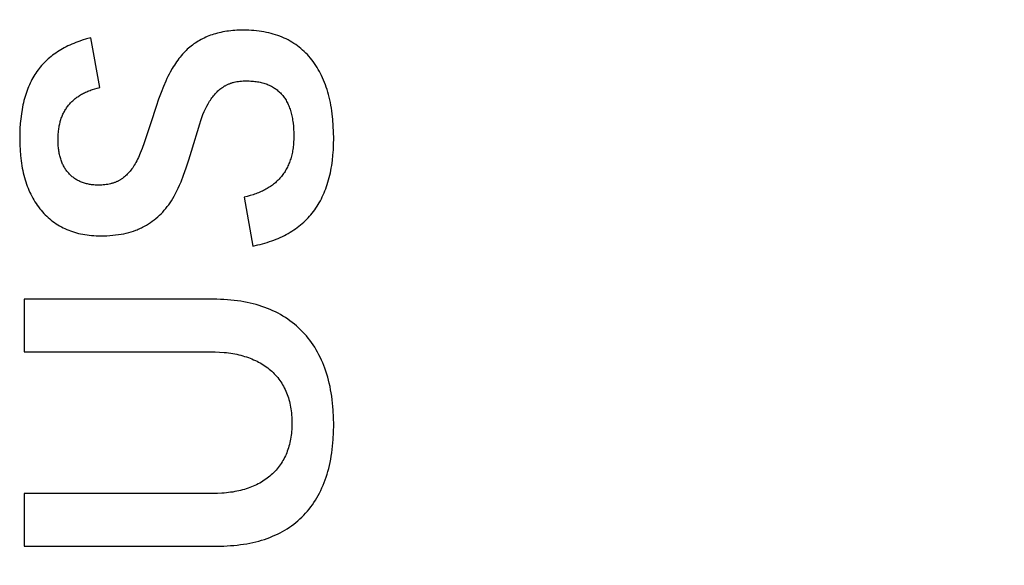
# Model space of a CAD drawing. Header units: millimetres. Extents: x 24 to 391, y -170 to 84.
# Tile 17 of 49: x 148.24 to 152.08, y 3.18 to 5.31. Entities that reach past the tile are written whole.
import ezdxf
from ezdxf import colors
from ezdxf.entities.mleader import LeaderData, LeaderLine
from ezdxf.math import Vec2, Vec3

# ---------------------------------------------------------------- set-up
doc = ezdxf.new("R2010")
doc.units = ezdxf.units.MM
doc.header["$MEASUREMENT"] = 0
doc.layers.add('丝印', color=250, linetype='Continuous')
doc.layers.add('尺寸标注', color=3, linetype='Continuous', lineweight=20)
doc.styles.get("Standard").update_dxf_attribs({"font": 'simfang.ttf'})

msp = doc.modelspace()

# ---------------------------------------------------------------- linework, layer by layer
at = {"layer": '丝印'}
for p, q in [((149.0107, 5.2563), (149.0038, 5.2544)), ((149.0177, 5.258), (149.0107, 5.2563)), ((149.0248, 5.2596), (149.0177, 5.258)), ((149.0321, 5.2611), (149.0248, 5.2596)), ((149.0395, 5.2624), (149.0321, 5.2611)), ((149.047, 5.2636), (149.0395, 5.2624)), ((149.0547, 5.2646), (149.047, 5.2636)), ((149.0625, 5.2655), (149.0547, 5.2646)), ((149.0704, 5.2663), (149.0625, 5.2655)), ((149.0785, 5.2669), (149.0704, 5.2663)), ((149.0866, 5.2674), (149.0785, 5.2669)), ((149.095, 5.2677), (149.0866, 5.2674)), ((149.112, 5.268), (149.095, 5.2677)), ((149.1226, 5.2679), (149.112, 5.268)), ((149.133, 5.2676), (149.1226, 5.2679)), ((149.1432, 5.267), (149.133, 5.2676)), ((149.1533, 5.2663), (149.1432, 5.267)), ((149.1633, 5.2653), (149.1533, 5.2663)), ((149.1731, 5.2642), (149.1633, 5.2653)), ((149.1827, 5.2628), (149.1731, 5.2642)), ((149.1922, 5.2612), (149.1827, 5.2628)), ((149.2015, 5.2594), (149.1922, 5.2612)), ((149.2107, 5.2574), (149.2015, 5.2594)), ((149.2197, 5.2552), (149.2107, 5.2574)), ((148.459, 5.2198), (148.4512, 5.2167)), ((148.467, 5.2228), (148.459, 5.2198)), ((148.4751, 5.2257), (148.467, 5.2228)), ((148.4834, 5.2285), (148.4751, 5.2257)), ((148.5005, 5.2337), (148.4834, 5.2285)), ((148.5181, 5.2385), (148.5005, 5.2337)), ((148.5527, 5.0453), (148.5181, 5.2385)), ((148.9246, 5.2179), (148.9192, 5.2142)), ((148.9301, 5.2215), (148.9246, 5.2179)), ((148.9357, 5.225), (148.9301, 5.2215)), ((148.9414, 5.2283), (148.9357, 5.225)), ((148.9472, 5.2315), (148.9414, 5.2283)), ((148.9531, 5.2346), (148.9472, 5.2315)), ((148.9591, 5.2375), (148.9531, 5.2346)), ((148.9651, 5.2404), (148.9591, 5.2375)), ((148.9713, 5.243), (148.9651, 5.2404)), ((148.9776, 5.2456), (148.9713, 5.243)), ((148.984, 5.248), (148.9776, 5.2456)), ((148.9905, 5.2503), (148.984, 5.248)), ((148.9971, 5.2524), (148.9905, 5.2503)), ((149.0038, 5.2544), (148.9971, 5.2524)), ((149.2286, 5.2527), (149.2197, 5.2552)), ((149.2373, 5.2501), (149.2286, 5.2527)), ((149.2458, 5.2472), (149.2373, 5.2501)), ((149.2542, 5.2442), (149.2458, 5.2472)), ((149.2625, 5.2409), (149.2542, 5.2442)), ((149.2705, 5.2374), (149.2625, 5.2409)), ((149.2785, 5.2337), (149.2705, 5.2374)), ((149.2862, 5.2298), (149.2785, 5.2337)), ((149.2939, 5.2256), (149.2862, 5.2298)), ((149.3013, 5.2213), (149.2939, 5.2256)), ((149.3086, 5.2167), (149.3013, 5.2213)), ((148.3809, 5.1791), (148.3747, 5.1747)), ((148.3873, 5.1834), (148.3809, 5.1791)), ((148.3938, 5.1875), (148.3873, 5.1834)), ((148.4004, 5.1916), (148.3938, 5.1875)), ((148.4072, 5.1955), (148.4004, 5.1916)), ((148.4142, 5.1993), (148.4072, 5.1955)), ((148.4213, 5.203), (148.4142, 5.1993)), ((148.4285, 5.2066), (148.4213, 5.203)), ((148.4359, 5.2101), (148.4285, 5.2066)), ((148.4435, 5.2134), (148.4359, 5.2101)), ((148.4512, 5.2167), (148.4435, 5.2134)), ((148.8792, 5.1791), (148.8745, 5.174)), ((148.8839, 5.1841), (148.8792, 5.1791)), ((148.8888, 5.1889), (148.8839, 5.1841)), ((148.8936, 5.1935), (148.8888, 5.1889)), ((148.8986, 5.198), (148.8936, 5.1935)), ((148.9036, 5.2022), (148.8986, 5.198)), ((148.9087, 5.2063), (148.9036, 5.2022)), ((148.9139, 5.2103), (148.9087, 5.2063)), ((148.9192, 5.2142), (148.9139, 5.2103)), ((149.3158, 5.212), (149.3086, 5.2167)), ((149.3228, 5.207), (149.3158, 5.212)), ((149.3296, 5.2018), (149.3228, 5.207)), ((149.3363, 5.1964), (149.3296, 5.2018)), ((149.3428, 5.1908), (149.3363, 5.1964)), ((149.3492, 5.185), (149.3428, 5.1908)), ((149.3554, 5.179), (149.3492, 5.185)), ((149.3614, 5.1727), (149.3554, 5.179)), ((148.3354, 5.1408), (148.3304, 5.1355)), ((148.3406, 5.146), (148.3354, 5.1408)), ((148.3459, 5.1511), (148.3406, 5.146)), ((148.3514, 5.156), (148.3459, 5.1511)), ((148.357, 5.1609), (148.3514, 5.156)), ((148.3627, 5.1656), (148.357, 5.1609)), ((148.3686, 5.1702), (148.3627, 5.1656)), ((148.3747, 5.1747), (148.3686, 5.1702)), ((148.8518, 5.1452), (148.8474, 5.1388)), ((148.8562, 5.1513), (148.8518, 5.1452)), ((148.8607, 5.1573), (148.8562, 5.1513)), ((148.8652, 5.163), (148.8607, 5.1573)), ((148.8698, 5.1686), (148.8652, 5.163)), ((148.8745, 5.174), (148.8698, 5.1686)), ((149.3673, 5.1662), (149.3614, 5.1727)), ((149.3731, 5.1596), (149.3673, 5.1662)), ((149.3787, 5.1527), (149.3731, 5.1596)), ((149.3841, 5.1457), (149.3787, 5.1527)), ((149.3893, 5.1384), (149.3841, 5.1457)), ((148.3076, 5.1073), (148.3035, 5.1013)), ((148.3119, 5.1131), (148.3076, 5.1073)), ((148.3163, 5.1189), (148.3119, 5.1131)), ((148.3209, 5.1246), (148.3163, 5.1189)), ((148.3256, 5.1301), (148.3209, 5.1246)), ((148.3304, 5.1355), (148.3256, 5.1301)), ((148.8264, 5.1043), (148.8223, 5.0966)), ((148.8347, 5.1187), (148.8264, 5.1043)), ((148.8389, 5.1256), (148.8347, 5.1187)), ((148.8431, 5.1323), (148.8389, 5.1256)), ((148.8474, 5.1388), (148.8431, 5.1323)), ((149.3943, 5.131), (149.3893, 5.1384)), ((149.3992, 5.1233), (149.3943, 5.131)), ((149.4039, 5.1155), (149.3992, 5.1233)), ((149.4084, 5.1075), (149.4039, 5.1155)), ((149.4128, 5.0993), (149.4084, 5.1075)), ((148.2848, 5.0691), (148.2815, 5.0622)), ((148.2883, 5.0758), (148.2848, 5.0691)), ((148.2919, 5.0824), (148.2883, 5.0758)), ((148.2956, 5.0888), (148.2919, 5.0824)), ((148.2995, 5.0951), (148.2956, 5.0888)), ((148.3035, 5.1013), (148.2995, 5.0951)), ((148.8095, 5.0698), (148.8006, 5.0489)), ((148.8139, 5.0794), (148.8095, 5.0698)), ((148.8181, 5.0883), (148.8139, 5.0794)), ((148.8223, 5.0966), (148.8181, 5.0883)), ((149.0675, 5.0631), (149.0701, 5.0639)), ((149.0701, 5.0639), (149.0728, 5.0646)), ((149.0728, 5.0646), (149.0755, 5.0653)), ((149.0755, 5.0653), (149.081, 5.0665)), ((149.081, 5.0665), (149.0867, 5.0676)), ((149.0867, 5.0676), (149.0925, 5.0685)), ((149.0925, 5.0685), (149.0984, 5.0693)), ((149.0984, 5.0693), (149.1045, 5.0698)), ((149.1045, 5.0698), (149.1108, 5.0702)), ((149.1108, 5.0702), (149.1172, 5.0705)), ((149.1172, 5.0705), (149.1238, 5.0706)), ((149.1238, 5.0706), (149.1295, 5.0705)), ((149.1295, 5.0705), (149.1352, 5.0704)), ((149.1352, 5.0704), (149.1407, 5.0701)), ((149.1407, 5.0701), (149.1462, 5.0697)), ((149.1462, 5.0697), (149.1515, 5.0693)), ((149.1515, 5.0693), (149.1568, 5.0687)), ((149.1568, 5.0687), (149.162, 5.068)), ((149.162, 5.068), (149.1671, 5.0672)), ((149.1671, 5.0672), (149.1721, 5.0663)), ((149.1721, 5.0663), (149.177, 5.0653)), ((149.177, 5.0653), (149.1818, 5.0642)), ((149.1818, 5.0642), (149.1866, 5.063)), ((149.4169, 5.091), (149.4128, 5.0993)), ((149.4209, 5.0824), (149.4169, 5.091)), ((149.4247, 5.0736), (149.4209, 5.0824)), ((149.4283, 5.0647), (149.4247, 5.0736)), ((149.4318, 5.0556), (149.4283, 5.0647)), ((148.2667, 5.0257), (148.2642, 5.018)), ((148.2694, 5.0333), (148.2667, 5.0257)), ((148.2722, 5.0408), (148.2694, 5.0333)), ((148.2752, 5.0481), (148.2722, 5.0408)), ((148.2783, 5.0552), (148.2752, 5.0481)), ((148.2815, 5.0622), (148.2783, 5.0552)), ((148.4933, 5.0246), (148.4973, 5.0266)), ((148.4973, 5.0266), (148.5015, 5.0285)), ((148.5015, 5.0285), (148.5058, 5.0303)), ((148.5058, 5.0303), (148.5101, 5.0321)), ((148.5101, 5.0321), (148.5145, 5.0338)), ((148.5145, 5.0338), (148.519, 5.0354)), ((148.519, 5.0354), (148.5236, 5.037)), ((148.5236, 5.037), (148.533, 5.04)), ((148.533, 5.04), (148.5427, 5.0428)), ((148.5427, 5.0428), (148.5527, 5.0453)), ((148.7913, 5.0254), (148.7817, 4.9995)), ((148.8006, 5.0489), (148.7913, 5.0254)), ((149.0059, 5.0244), (149.0095, 5.028)), ((149.0095, 5.028), (149.0131, 5.0314)), ((149.0131, 5.0314), (149.0169, 5.0347)), ((149.0169, 5.0347), (149.0207, 5.0379)), ((149.0207, 5.0379), (149.0246, 5.041)), ((149.0246, 5.041), (149.0286, 5.044)), ((149.0286, 5.044), (149.0327, 5.0468)), ((149.0327, 5.0468), (149.0369, 5.0495)), ((149.0369, 5.0495), (149.039, 5.0508)), ((149.039, 5.0508), (149.0412, 5.052)), ((149.0412, 5.052), (149.0434, 5.0533)), ((149.0434, 5.0533), (149.0456, 5.0544)), ((149.0456, 5.0544), (149.0479, 5.0556)), ((149.0479, 5.0556), (149.0502, 5.0567)), ((149.0502, 5.0567), (149.0526, 5.0577)), ((149.0526, 5.0577), (149.055, 5.0587)), ((149.055, 5.0587), (149.0574, 5.0597)), ((149.0574, 5.0597), (149.0599, 5.0606)), ((149.0599, 5.0606), (149.0624, 5.0615)), ((149.0624, 5.0615), (149.0649, 5.0623)), ((149.0649, 5.0623), (149.0675, 5.0631)), ((149.1866, 5.063), (149.1912, 5.0617)), ((149.1912, 5.0617), (149.1958, 5.0603)), ((149.1958, 5.0603), (149.2002, 5.0588)), ((149.2002, 5.0588), (149.2046, 5.0572)), ((149.2046, 5.0572), (149.2089, 5.0555)), ((149.2089, 5.0555), (149.2131, 5.0536)), ((149.2131, 5.0536), (149.2172, 5.0517)), ((149.2172, 5.0517), (149.2212, 5.0497)), ((149.2212, 5.0497), (149.2251, 5.0475)), ((149.2251, 5.0475), (149.229, 5.0453)), ((149.229, 5.0453), (149.2327, 5.0429)), ((149.2327, 5.0429), (149.2364, 5.0404)), ((149.2364, 5.0404), (149.2399, 5.0379)), ((149.2399, 5.0379), (149.2434, 5.0352)), ((149.2434, 5.0352), (149.2468, 5.0324)), ((149.2468, 5.0324), (149.2501, 5.0296)), ((149.2501, 5.0296), (149.2533, 5.0266)), ((149.2533, 5.0266), (149.2564, 5.0235)), ((149.4351, 5.0462), (149.4318, 5.0556)), ((149.4382, 5.0367), (149.4351, 5.0462)), ((149.4411, 5.027), (149.4382, 5.0367)), ((149.4438, 5.0171), (149.4411, 5.027)), ((148.2573, 4.9939), (148.2553, 4.9856)), ((148.2595, 5.0021), (148.2573, 4.9939)), ((148.2618, 5.0101), (148.2595, 5.0021)), ((148.2642, 5.018), (148.2618, 5.0101)), ((148.4386, 4.9847), (148.4414, 4.9877)), ((148.4414, 4.9877), (148.4443, 4.9906)), ((148.4443, 4.9906), (148.4473, 4.9934)), ((148.4473, 4.9934), (148.4503, 4.9962)), ((148.4503, 4.9962), (148.4535, 4.9989)), ((148.4535, 4.9989), (148.4567, 5.0015)), ((148.4567, 5.0015), (148.46, 5.0041)), ((148.46, 5.0041), (148.4634, 5.0066)), ((148.4634, 5.0066), (148.4668, 5.0091)), ((148.4668, 5.0091), (148.4704, 5.0115)), ((148.4704, 5.0115), (148.474, 5.0138)), ((148.474, 5.0138), (148.4777, 5.0161)), ((148.4777, 5.0161), (148.4814, 5.0183)), ((148.4814, 5.0183), (148.4853, 5.0205)), ((148.4853, 5.0205), (148.4892, 5.0226)), ((148.4892, 5.0226), (148.4933, 5.0246)), ((148.7817, 4.9995), (148.7718, 4.9711)), ((148.9776, 4.9866), (148.9804, 4.9913)), ((148.9804, 4.9913), (148.9833, 4.9959)), ((148.9833, 4.9959), (148.9862, 5.0003)), ((148.9862, 5.0003), (148.9893, 5.0046)), ((148.9893, 5.0046), (148.9925, 5.0088)), ((148.9925, 5.0088), (148.9957, 5.0129)), ((148.9957, 5.0129), (148.999, 5.0169)), ((148.999, 5.0169), (149.0024, 5.0207)), ((149.0024, 5.0207), (149.0059, 5.0244)), ((149.2564, 5.0235), (149.2594, 5.0203)), ((149.2594, 5.0203), (149.2624, 5.017)), ((149.2624, 5.017), (149.2652, 5.0136)), ((149.2652, 5.0136), (149.2679, 5.0101)), ((149.2679, 5.0101), (149.2706, 5.0065)), ((149.2706, 5.0065), (149.2732, 5.0028)), ((149.2732, 5.0028), (149.2757, 4.999)), ((149.2757, 4.999), (149.2781, 4.995)), ((149.2781, 4.995), (149.2804, 4.991)), ((149.2804, 4.991), (149.2826, 4.9869)), ((149.2826, 4.9869), (149.2847, 4.9826)), ((149.4464, 5.0071), (149.4438, 5.0171)), ((149.4488, 4.9968), (149.4464, 5.0071)), ((149.451, 4.9863), (149.4488, 4.9968)), ((148.25, 4.9598), (148.2471, 4.9419)), ((148.2516, 4.9686), (148.25, 4.9598)), ((148.2534, 4.9772), (148.2516, 4.9686)), ((148.2553, 4.9856), (148.2534, 4.9772)), ((148.4128, 4.9481), (148.4147, 4.9517)), ((148.4147, 4.9517), (148.4167, 4.9553)), ((148.4167, 4.9553), (148.4188, 4.9588)), ((148.4188, 4.9588), (148.421, 4.9623)), ((148.421, 4.9623), (148.4233, 4.9657)), ((148.4233, 4.9657), (148.4256, 4.969)), ((148.4256, 4.969), (148.4281, 4.9723)), ((148.4281, 4.9723), (148.4306, 4.9755)), ((148.4306, 4.9755), (148.4332, 4.9786)), ((148.4332, 4.9786), (148.4358, 4.9817)), ((148.4358, 4.9817), (148.4386, 4.9847)), ((148.7718, 4.9711), (148.7509, 4.9069)), ((148.9547, 4.9398), (148.9594, 4.9509)), ((148.9594, 4.9509), (148.9643, 4.9616)), ((148.9643, 4.9616), (148.9694, 4.9719)), ((148.9694, 4.9719), (148.9748, 4.9818)), ((148.9748, 4.9818), (148.9776, 4.9866)), ((149.2847, 4.9826), (149.2867, 4.9783)), ((149.2867, 4.9783), (149.2887, 4.9739)), ((149.2887, 4.9739), (149.2905, 4.9693)), ((149.2905, 4.9693), (149.2923, 4.9646)), ((149.2923, 4.9646), (149.2939, 4.9599)), ((149.2939, 4.9599), (149.2955, 4.955)), ((149.2955, 4.955), (149.297, 4.95)), ((149.297, 4.95), (149.2984, 4.945)), ((149.453, 4.9757), (149.451, 4.9863)), ((149.4549, 4.9649), (149.453, 4.9757)), ((149.4566, 4.9539), (149.4549, 4.9649)), ((149.4581, 4.9426), (149.4566, 4.9539)), ((148.2447, 4.9234), (148.2429, 4.9043)), ((148.2471, 4.9419), (148.2447, 4.9234)), ((148.3977, 4.9082), (148.3988, 4.9125)), ((148.3988, 4.9125), (148.4, 4.9167)), ((148.4, 4.9167), (148.4014, 4.9208)), ((148.4014, 4.9208), (148.4027, 4.9249)), ((148.4027, 4.9249), (148.4042, 4.9289)), ((148.4042, 4.9289), (148.4058, 4.9329)), ((148.4058, 4.9329), (148.4074, 4.9368)), ((148.4074, 4.9368), (148.4091, 4.9406)), ((148.4091, 4.9406), (148.4109, 4.9444)), ((148.4109, 4.9444), (148.4128, 4.9481)), ((148.942, 4.904), (148.946, 4.9163)), ((148.946, 4.9163), (148.9503, 4.9282)), ((148.9503, 4.9282), (148.9547, 4.9398)), ((149.2984, 4.945), (149.2997, 4.9398)), ((149.2997, 4.9398), (149.3009, 4.9345)), ((149.3009, 4.9345), (149.302, 4.9291)), ((149.302, 4.9291), (149.3031, 4.9236)), ((149.3031, 4.9236), (149.304, 4.918)), ((149.304, 4.918), (149.3049, 4.9123)), ((149.3049, 4.9123), (149.3057, 4.9065)), ((149.4606, 4.9197), (149.4581, 4.9426)), ((149.4623, 4.8959), (149.4606, 4.9197)), ((148.2416, 4.8847), (148.2408, 4.8645)), ((148.2429, 4.9043), (148.2416, 4.8847)), ((148.3905, 4.8621), (148.3913, 4.8718)), ((148.3913, 4.8718), (148.3918, 4.8766)), ((148.3918, 4.8766), (148.3924, 4.8813)), ((148.3924, 4.8813), (148.3931, 4.8859)), ((148.3931, 4.8859), (148.3938, 4.8905)), ((148.3938, 4.8905), (148.3947, 4.895)), ((148.3947, 4.895), (148.3956, 4.8995)), ((148.3956, 4.8995), (148.3966, 4.9039)), ((148.3966, 4.9039), (148.3977, 4.9082)), ((148.7509, 4.9069), (148.7335, 4.8527)), ((148.9095, 4.7964), (148.942, 4.904)), ((149.3057, 4.9065), (149.3069, 4.8946)), ((149.3069, 4.8946), (149.3078, 4.8823)), ((149.3078, 4.8823), (149.3084, 4.8695)), ((149.4634, 4.8714), (149.4623, 4.8959)), ((148.2408, 4.8645), (148.2405, 4.8437)), ((148.2405, 4.8437), (148.2409, 4.8218)), ((148.3899, 4.842), (148.39, 4.8522)), ((148.39, 4.8315), (148.3899, 4.842)), ((148.39, 4.8522), (148.3905, 4.8621)), ((148.7335, 4.8527), (148.7254, 4.8291)), ((149.3084, 4.8442), (149.3078, 4.8323)), ((149.3084, 4.8695), (149.3085, 4.8563)), ((149.3085, 4.8563), (149.3084, 4.8442)), ((149.4638, 4.8462), (149.4634, 4.8714)), ((149.4635, 4.8239), (149.4638, 4.8462)), ((148.2409, 4.8218), (148.2419, 4.8006)), ((148.2419, 4.8006), (148.2435, 4.7799)), ((148.3905, 4.8213), (148.39, 4.8315)), ((148.3909, 4.8163), (148.3905, 4.8213)), ((148.3913, 4.8114), (148.3909, 4.8163)), ((148.3919, 4.8066), (148.3913, 4.8114)), ((148.3925, 4.8018), (148.3919, 4.8066)), ((148.3932, 4.7971), (148.3925, 4.8018)), ((148.3939, 4.7925), (148.3932, 4.7971)), ((148.7176, 4.808), (148.7102, 4.7893)), ((148.7254, 4.8291), (148.7176, 4.808)), ((148.8996, 4.763), (148.9095, 4.7964)), ((149.3038, 4.7987), (149.3028, 4.7933)), ((149.3047, 4.8041), (149.3038, 4.7987)), ((149.3055, 4.8096), (149.3047, 4.8041)), ((149.3062, 4.8152), (149.3055, 4.8096)), ((149.3068, 4.8208), (149.3062, 4.8152)), ((149.3078, 4.8323), (149.3068, 4.8208)), ((149.461, 4.7812), (149.4625, 4.8023)), ((149.4625, 4.8023), (149.4635, 4.8239)), ((148.2435, 4.7799), (148.2445, 4.7699)), ((148.2445, 4.7699), (148.2458, 4.7599)), ((148.2458, 4.7599), (148.2472, 4.7501)), ((148.3948, 4.788), (148.3939, 4.7925)), ((148.3957, 4.7836), (148.3948, 4.788)), ((148.3968, 4.7792), (148.3957, 4.7836)), ((148.3979, 4.7749), (148.3968, 4.7792)), ((148.399, 4.7707), (148.3979, 4.7749)), ((148.4003, 4.7666), (148.399, 4.7707)), ((148.4016, 4.7625), (148.4003, 4.7666)), ((148.4031, 4.7585), (148.4016, 4.7625)), ((148.4046, 4.7546), (148.4031, 4.7585)), ((148.6965, 4.759), (148.6933, 4.7529)), ((148.6998, 4.7657), (148.6965, 4.759)), ((148.7032, 4.7729), (148.6998, 4.7657)), ((148.7102, 4.7893), (148.7032, 4.7729)), ((148.8895, 4.732), (148.8996, 4.763)), ((149.2933, 4.758), (149.2915, 4.7533)), ((149.2949, 4.7628), (149.2933, 4.758)), ((149.2965, 4.7677), (149.2949, 4.7628)), ((149.2979, 4.7727), (149.2965, 4.7677)), ((149.2993, 4.7777), (149.2979, 4.7727)), ((149.3006, 4.7829), (149.2993, 4.7777)), ((149.3018, 4.7881), (149.3006, 4.7829)), ((149.3028, 4.7933), (149.3018, 4.7881)), ((149.4561, 4.7409), (149.4589, 4.7607)), ((149.4589, 4.7607), (149.461, 4.7812)), ((148.2472, 4.7501), (148.2487, 4.7405)), ((148.2487, 4.7405), (148.2504, 4.731)), ((148.2504, 4.731), (148.2523, 4.7217)), ((148.2523, 4.7217), (148.2543, 4.7125)), ((148.4062, 4.7508), (148.4046, 4.7546)), ((148.4078, 4.747), (148.4062, 4.7508)), ((148.4096, 4.7433), (148.4078, 4.747)), ((148.4114, 4.7397), (148.4096, 4.7433)), ((148.4134, 4.7362), (148.4114, 4.7397)), ((148.4154, 4.7328), (148.4134, 4.7362)), ((148.4174, 4.7294), (148.4154, 4.7328)), ((148.4196, 4.7261), (148.4174, 4.7294)), ((148.4218, 4.7229), (148.4196, 4.7261)), ((148.4242, 4.7197), (148.4218, 4.7229)), ((148.4266, 4.7167), (148.4242, 4.7197)), ((148.6706, 4.7194), (148.6671, 4.7153)), ((148.674, 4.7237), (148.6706, 4.7194)), ((148.6774, 4.7281), (148.674, 4.7237)), ((148.6807, 4.7327), (148.6774, 4.7281)), ((148.6839, 4.7375), (148.6807, 4.7327)), ((148.6871, 4.7424), (148.6839, 4.7375)), ((148.6902, 4.7475), (148.6871, 4.7424)), ((148.6933, 4.7529), (148.6902, 4.7475)), ((148.8793, 4.7034), (148.8895, 4.732)), ((149.2767, 4.7222), (149.2742, 4.7181)), ((149.2791, 4.7264), (149.2767, 4.7222)), ((149.2814, 4.7307), (149.2791, 4.7264)), ((149.2836, 4.7351), (149.2814, 4.7307)), ((149.2857, 4.7395), (149.2836, 4.7351)), ((149.2877, 4.744), (149.2857, 4.7395)), ((149.2897, 4.7486), (149.2877, 4.744)), ((149.2915, 4.7533), (149.2897, 4.7486)), ((149.4508, 4.7122), (149.4527, 4.7216)), ((149.4527, 4.7216), (149.4545, 4.7312)), ((149.4545, 4.7312), (149.4561, 4.7409)), ((148.2543, 4.7125), (148.2565, 4.7035)), ((148.2565, 4.7035), (148.2589, 4.6946)), ((148.2589, 4.6946), (148.2614, 4.6859)), ((148.2614, 4.6859), (148.2641, 4.6773)), ((148.4291, 4.7137), (148.4266, 4.7167)), ((148.4316, 4.7108), (148.4291, 4.7137)), ((148.4343, 4.708), (148.4316, 4.7108)), ((148.437, 4.7052), (148.4343, 4.708)), ((148.4397, 4.7026), (148.437, 4.7052)), ((148.4426, 4.7), (148.4397, 4.7026)), ((148.4455, 4.6975), (148.4426, 4.7)), ((148.4484, 4.6952), (148.4455, 4.6975)), ((148.4514, 4.6929), (148.4484, 4.6952)), ((148.4545, 4.6907), (148.4514, 4.6929)), ((148.4577, 4.6886), (148.4545, 4.6907)), ((148.4609, 4.6865), (148.4577, 4.6886)), ((148.4642, 4.6846), (148.4609, 4.6865)), ((148.4675, 4.6828), (148.4642, 4.6846)), ((148.4709, 4.681), (148.4675, 4.6828)), ((148.4744, 4.6794), (148.4709, 4.681)), ((148.6238, 4.6806), (148.6215, 4.6795)), ((148.626, 4.6818), (148.6238, 4.6806)), ((148.6282, 4.683), (148.626, 4.6818)), ((148.6303, 4.6842), (148.6282, 4.683)), ((148.6324, 4.6855), (148.6303, 4.6842)), ((148.6345, 4.6868), (148.6324, 4.6855)), ((148.6365, 4.6881), (148.6345, 4.6868)), ((148.6406, 4.691), (148.6365, 4.6881)), ((148.6446, 4.694), (148.6406, 4.691)), ((148.6485, 4.6971), (148.6446, 4.694)), ((148.6524, 4.7004), (148.6485, 4.6971)), ((148.6561, 4.7039), (148.6524, 4.7004)), ((148.6599, 4.7075), (148.6561, 4.7039)), ((148.6635, 4.7113), (148.6599, 4.7075)), ((148.6671, 4.7153), (148.6635, 4.7113)), ((148.869, 4.6771), (148.8793, 4.7034)), ((149.244, 4.6809), (149.2404, 4.6776)), ((149.2474, 4.6843), (149.244, 4.6809)), ((149.2508, 4.6877), (149.2474, 4.6843)), ((149.254, 4.6913), (149.2508, 4.6877)), ((149.2572, 4.6949), (149.254, 4.6913)), ((149.2602, 4.6986), (149.2572, 4.6949)), ((149.2632, 4.7023), (149.2602, 4.6986)), ((149.2661, 4.7061), (149.2632, 4.7023)), ((149.2689, 4.71), (149.2661, 4.7061)), ((149.2716, 4.714), (149.2689, 4.71)), ((149.2742, 4.7181), (149.2716, 4.714)), ((149.4416, 4.6762), (149.4442, 4.6849)), ((149.4442, 4.6849), (149.4465, 4.6939)), ((149.4465, 4.6939), (149.4487, 4.703)), ((149.4487, 4.703), (149.4508, 4.7122)), ((148.2641, 4.6773), (148.267, 4.6689)), ((148.267, 4.6689), (148.27, 4.6606)), ((148.27, 4.6606), (148.2732, 4.6525)), ((148.2732, 4.6525), (148.2765, 4.6446)), ((148.2765, 4.6446), (148.28, 4.6367)), ((148.4779, 4.6778), (148.4744, 4.6794)), ((148.4815, 4.6763), (148.4779, 4.6778)), ((148.4852, 4.6749), (148.4815, 4.6763)), ((148.4889, 4.6736), (148.4852, 4.6749)), ((148.4927, 4.6724), (148.4889, 4.6736)), ((148.4965, 4.6713), (148.4927, 4.6724)), ((148.5004, 4.6702), (148.4965, 4.6713)), ((148.5044, 4.6693), (148.5004, 4.6702)), ((148.5084, 4.6684), (148.5044, 4.6693)), ((148.5125, 4.6677), (148.5084, 4.6684)), ((148.5167, 4.667), (148.5125, 4.6677)), ((148.5209, 4.6664), (148.5167, 4.667)), ((148.5252, 4.6659), (148.5209, 4.6664)), ((148.5296, 4.6655), (148.5252, 4.6659)), ((148.534, 4.6652), (148.5296, 4.6655)), ((148.5385, 4.665), (148.534, 4.6652)), ((148.543, 4.6649), (148.5385, 4.665)), ((148.5476, 4.6648), (148.543, 4.6649)), ((148.554, 4.6649), (148.5476, 4.6648)), ((148.5602, 4.6651), (148.554, 4.6649)), ((148.5663, 4.6655), (148.5602, 4.6651)), ((148.5722, 4.6661), (148.5663, 4.6655)), ((148.578, 4.6668), (148.5722, 4.6661)), ((148.5837, 4.6677), (148.578, 4.6668)), ((148.5892, 4.6688), (148.5837, 4.6677)), ((148.5945, 4.67), (148.5892, 4.6688)), ((148.5972, 4.6706), (148.5945, 4.67)), ((148.5998, 4.6713), (148.5972, 4.6706)), ((148.6023, 4.6721), (148.5998, 4.6713)), ((148.6049, 4.6729), (148.6023, 4.6721)), ((148.6073, 4.6737), (148.6049, 4.6729)), ((148.6098, 4.6746), (148.6073, 4.6737)), ((148.6122, 4.6755), (148.6098, 4.6746)), ((148.6146, 4.6764), (148.6122, 4.6755)), ((148.617, 4.6774), (148.6146, 4.6764)), ((148.6193, 4.6785), (148.617, 4.6774)), ((148.6215, 4.6795), (148.6193, 4.6785)), ((148.8481, 4.6318), (148.8534, 4.6423)), ((148.8534, 4.6423), (148.8586, 4.6533)), ((148.8586, 4.6533), (148.8638, 4.6649)), ((148.8638, 4.6649), (148.869, 4.6771)), ((149.1859, 4.6416), (149.181, 4.6394)), ((149.1906, 4.6439), (149.1859, 4.6416)), ((149.1953, 4.6463), (149.1906, 4.6439)), ((149.1999, 4.6488), (149.1953, 4.6463)), ((149.2044, 4.6513), (149.1999, 4.6488)), ((149.2087, 4.6539), (149.2044, 4.6513)), ((149.213, 4.6566), (149.2087, 4.6539)), ((149.2172, 4.6594), (149.213, 4.6566)), ((149.2213, 4.6622), (149.2172, 4.6594)), ((149.2253, 4.6652), (149.2213, 4.6622)), ((149.2293, 4.6682), (149.2253, 4.6652)), ((149.2331, 4.6712), (149.2293, 4.6682)), ((149.2368, 4.6744), (149.2331, 4.6712)), ((149.2404, 4.6776), (149.2368, 4.6744)), ((149.4267, 4.6344), (149.43, 4.6425)), ((149.43, 4.6425), (149.4331, 4.6507)), ((149.4331, 4.6507), (149.4361, 4.659)), ((149.4361, 4.659), (149.4389, 4.6675)), ((149.4389, 4.6675), (149.4416, 4.6762)), ((148.28, 4.6367), (148.2837, 4.6291)), ((148.2837, 4.6291), (148.2875, 4.6216)), ((148.2875, 4.6216), (148.2915, 4.6142)), ((148.2915, 4.6142), (148.2957, 4.607)), ((148.2957, 4.607), (148.3, 4.6)), ((148.8295, 4.6), (148.8322, 4.6041)), ((148.8322, 4.6041), (148.8376, 4.6127)), ((148.8376, 4.6127), (148.8429, 4.622)), ((148.8429, 4.622), (148.8481, 4.6318)), ((149.1272, 4.6211), (149.1154, 4.6184)), ((149.1154, 4.6184), (149.1483, 4.4278)), ((149.1388, 4.6242), (149.1272, 4.6211)), ((149.1499, 4.6275), (149.1388, 4.6242)), ((149.1553, 4.6293), (149.1499, 4.6275)), ((149.1606, 4.6312), (149.1553, 4.6293)), ((149.1659, 4.6331), (149.1606, 4.6312)), ((149.171, 4.6351), (149.1659, 4.6331)), ((149.1761, 4.6372), (149.171, 4.6351)), ((149.181, 4.6394), (149.1761, 4.6372)), ((149.4079, 4.5965), (149.412, 4.6038)), ((149.412, 4.6038), (149.4159, 4.6112)), ((149.4159, 4.6112), (149.4196, 4.6188)), ((149.4196, 4.6188), (149.4232, 4.6265)), ((149.4232, 4.6265), (149.4267, 4.6344)), ((148.3, 4.6), (148.3045, 4.593)), ((148.3045, 4.593), (148.3091, 4.5863)), ((148.3091, 4.5863), (148.314, 4.5797)), ((148.314, 4.5797), (148.3189, 4.5732)), ((148.3189, 4.5732), (148.3241, 4.567)), ((148.3241, 4.567), (148.3293, 4.5608)), ((148.7978, 4.5601), (148.804, 4.5668)), ((148.804, 4.5668), (148.8099, 4.5738)), ((148.8099, 4.5738), (148.8157, 4.581)), ((148.8157, 4.581), (148.8214, 4.5884)), ((148.8214, 4.5884), (148.8268, 4.5961)), ((148.8268, 4.5961), (148.8295, 4.6)), ((149.3853, 4.5623), (149.3901, 4.5688)), ((149.3901, 4.5688), (149.3948, 4.5755)), ((149.3948, 4.5755), (149.3993, 4.5824)), ((149.3993, 4.5824), (149.4037, 4.5894)), ((149.4037, 4.5894), (149.4079, 4.5965)), ((148.3293, 4.5608), (148.3348, 4.5549)), ((148.3348, 4.5549), (148.3403, 4.5492)), ((148.3403, 4.5492), (148.346, 4.5436)), ((148.346, 4.5436), (148.3518, 4.5383)), ((148.3518, 4.5383), (148.3577, 4.5331)), ((148.3577, 4.5331), (148.3638, 4.5282)), ((148.3638, 4.5282), (148.3699, 4.5234)), ((148.7573, 4.5244), (148.7645, 4.5298)), ((148.7645, 4.5298), (148.7715, 4.5354)), ((148.7715, 4.5354), (148.7783, 4.5412)), ((148.7783, 4.5412), (148.785, 4.5473)), ((148.785, 4.5473), (148.7915, 4.5536)), ((148.7915, 4.5536), (148.7978, 4.5601)), ((149.3531, 4.5261), (149.3588, 4.5318)), ((149.3588, 4.5318), (149.3644, 4.5376)), ((149.3644, 4.5376), (149.3699, 4.5436)), ((149.3699, 4.5436), (149.3752, 4.5497)), ((149.3752, 4.5497), (149.3803, 4.5559)), ((149.3803, 4.5559), (149.3853, 4.5623)), ((148.3699, 4.5234), (148.3762, 4.5188)), ((148.3762, 4.5188), (148.3827, 4.5145)), ((148.3827, 4.5145), (148.3893, 4.5103)), ((148.3893, 4.5103), (148.396, 4.5063)), ((148.396, 4.5063), (148.4028, 4.5025)), ((148.4028, 4.5025), (148.4097, 4.4989)), ((148.4097, 4.4989), (148.4168, 4.4955)), ((148.4168, 4.4955), (148.424, 4.4923)), ((148.424, 4.4923), (148.4314, 4.4893)), ((148.4314, 4.4893), (148.4388, 4.4865)), ((148.6844, 4.4861), (148.6934, 4.4894)), ((148.6934, 4.4894), (148.6978, 4.4911)), ((148.6978, 4.4911), (148.7021, 4.4929)), ((148.7021, 4.4929), (148.7064, 4.4948)), ((148.7064, 4.4948), (148.7106, 4.4967)), ((148.7106, 4.4967), (148.7148, 4.4987)), ((148.7148, 4.4987), (148.7189, 4.5007)), ((148.7189, 4.5007), (148.7269, 4.505)), ((148.7269, 4.505), (148.7348, 4.5095)), ((148.7348, 4.5095), (148.7425, 4.5142)), ((148.7425, 4.5142), (148.75, 4.5192)), ((148.75, 4.5192), (148.7573, 4.5244)), ((149.3013, 4.4857), (149.3083, 4.4903)), ((149.3083, 4.4903), (149.3152, 4.4949)), ((149.3152, 4.4949), (149.3219, 4.4998)), ((149.3219, 4.4998), (149.3284, 4.5048)), ((149.3284, 4.5048), (149.3348, 4.5099)), ((149.3348, 4.5099), (149.3411, 4.5151)), ((149.3411, 4.5151), (149.3472, 4.5206)), ((149.3472, 4.5206), (149.3531, 4.5261)), ((148.4388, 4.4865), (148.4464, 4.4838)), ((148.4464, 4.4838), (148.4542, 4.4814)), ((148.4542, 4.4814), (148.462, 4.4792)), ((148.462, 4.4792), (148.47, 4.4771)), ((148.47, 4.4771), (148.4781, 4.4753)), ((148.4781, 4.4753), (148.4864, 4.4736)), ((148.4864, 4.4736), (148.4947, 4.4722)), ((148.4947, 4.4722), (148.5032, 4.4709)), ((148.5032, 4.4709), (148.5118, 4.4698)), ((148.5118, 4.4698), (148.5206, 4.469)), ((148.5206, 4.469), (148.5295, 4.4683)), ((148.5295, 4.4683), (148.5385, 4.4678)), ((148.5385, 4.4678), (148.5476, 4.4675)), ((148.5476, 4.4675), (148.5569, 4.4674)), ((148.5569, 4.4674), (148.5689, 4.4675)), ((148.5689, 4.4675), (148.5806, 4.4679)), ((148.5806, 4.4679), (148.5922, 4.4686)), ((148.5922, 4.4686), (148.6034, 4.4695)), ((148.6034, 4.4695), (148.6144, 4.4707)), ((148.6144, 4.4707), (148.6251, 4.4721)), ((148.6251, 4.4721), (148.6356, 4.4738)), ((148.6356, 4.4738), (148.6459, 4.4757)), ((148.6459, 4.4757), (148.6559, 4.4779)), ((148.6559, 4.4779), (148.6656, 4.4804)), ((148.6656, 4.4804), (148.6751, 4.4832)), ((148.6751, 4.4832), (148.6844, 4.4861)), ((149.2225, 4.4479), (149.2311, 4.451)), ((149.2311, 4.451), (149.2396, 4.4543)), ((149.2396, 4.4543), (149.2478, 4.4577)), ((149.2478, 4.4577), (149.2559, 4.4613)), ((149.2559, 4.4613), (149.2639, 4.465)), ((149.2639, 4.465), (149.2717, 4.4689)), ((149.2717, 4.4689), (149.2793, 4.4729)), ((149.2793, 4.4729), (149.2868, 4.477)), ((149.2868, 4.477), (149.2941, 4.4813)), ((149.2941, 4.4813), (149.3013, 4.4857)), ((149.1483, 4.4278), (149.1678, 4.4319)), ((149.1678, 4.4319), (149.1773, 4.4342)), ((149.1773, 4.4342), (149.1867, 4.4367)), ((149.1867, 4.4367), (149.1959, 4.4393)), ((149.1959, 4.4393), (149.2049, 4.442)), ((149.2049, 4.442), (149.2138, 4.4449)), ((149.2138, 4.4449), (149.2225, 4.4479)), ((148.9947, 4.2204), (148.2583, 4.2204)), ((148.2583, 4.2204), (148.2583, 4.0162)), ((149.0088, 4.2203), (148.9947, 4.2204)), ((149.0227, 4.2199), (149.0088, 4.2203)), ((149.0363, 4.2193), (149.0227, 4.2199)), ((149.0498, 4.2184), (149.0363, 4.2193)), ((149.0631, 4.2173), (149.0498, 4.2184)), ((149.0761, 4.216), (149.0631, 4.2173)), ((149.0889, 4.2144), (149.0761, 4.216)), ((149.1016, 4.2125), (149.0889, 4.2144)), ((149.114, 4.2104), (149.1016, 4.2125)), ((149.1262, 4.2081), (149.114, 4.2104)), ((149.1382, 4.2055), (149.1262, 4.2081)), ((149.15, 4.2027), (149.1382, 4.2055)), ((149.1616, 4.1996), (149.15, 4.2027)), ((149.173, 4.1963), (149.1616, 4.1996)), ((149.1842, 4.1927), (149.173, 4.1963)), ((149.1952, 4.1889), (149.1842, 4.1927)), ((149.206, 4.1848), (149.1952, 4.1889)), ((149.2165, 4.1805), (149.206, 4.1848)), ((149.2269, 4.1759), (149.2165, 4.1805)), ((149.237, 4.1711), (149.2269, 4.1759)), ((149.247, 4.1661), (149.237, 4.1711)), ((149.2567, 4.1608), (149.247, 4.1661)), ((149.2662, 4.1552), (149.2567, 4.1608)), ((149.2756, 4.1495), (149.2662, 4.1552)), ((149.2847, 4.1434), (149.2756, 4.1495)), ((149.2936, 4.1371), (149.2847, 4.1434)), ((149.3023, 4.1306), (149.2936, 4.1371)), ((149.3108, 4.1238), (149.3023, 4.1306)), ((149.3191, 4.1168), (149.3108, 4.1238)), ((149.3272, 4.1096), (149.3191, 4.1168)), ((149.335, 4.102), (149.3272, 4.1096)), ((149.3427, 4.0943), (149.335, 4.102)), ((149.3502, 4.0863), (149.3427, 4.0943)), ((149.3574, 4.0781), (149.3502, 4.0863)), ((149.3643, 4.0697), (149.3574, 4.0781)), ((149.3711, 4.061), (149.3643, 4.0697)), ((149.3776, 4.0522), (149.3711, 4.061)), ((149.3838, 4.0431), (149.3776, 4.0522)), ((149.3899, 4.0338), (149.3838, 4.0431)), ((149.3957, 4.0243), (149.3899, 4.0338)), ((148.2583, 4.0162), (148.9829, 4.0162)), ((148.9829, 4.0162), (149.0015, 4.016)), ((149.0015, 4.016), (149.0196, 4.0151)), ((149.0196, 4.0151), (149.0372, 4.0137)), ((149.0372, 4.0137), (149.0457, 4.0128)), ((149.0457, 4.0128), (149.0542, 4.0118)), ((149.0542, 4.0118), (149.0625, 4.0106)), ((149.0625, 4.0106), (149.0707, 4.0092)), ((149.0707, 4.0092), (149.0788, 4.0078)), ((149.0788, 4.0078), (149.0867, 4.0062)), ((149.0867, 4.0062), (149.0945, 4.0044)), ((149.0945, 4.0044), (149.1021, 4.0025)), ((149.1021, 4.0025), (149.1097, 4.0005)), ((149.1097, 4.0005), (149.117, 3.9983)), ((149.117, 3.9983), (149.1243, 3.996)), ((149.1243, 3.996), (149.1314, 3.9936)), ((149.1314, 3.9936), (149.1384, 3.991)), ((149.1384, 3.991), (149.1453, 3.9882)), ((149.4012, 4.0146), (149.3957, 4.0243)), ((149.4065, 4.0046), (149.4012, 4.0146)), ((149.4116, 3.9945), (149.4065, 4.0046)), ((149.4165, 3.9841), (149.4116, 3.9945)), ((149.1453, 3.9882), (149.152, 3.9854)), ((149.152, 3.9854), (149.1586, 3.9824)), ((149.1586, 3.9824), (149.1651, 3.9792)), ((149.1651, 3.9792), (149.1715, 3.9759)), ((149.1715, 3.9759), (149.1777, 3.9725)), ((149.1777, 3.9725), (149.1837, 3.9689)), ((149.1837, 3.9689), (149.1897, 3.9652)), ((149.1897, 3.9652), (149.1955, 3.9613)), ((149.1955, 3.9613), (149.2012, 3.9574)), ((149.2012, 3.9574), (149.2067, 3.9532)), ((149.2067, 3.9532), (149.2121, 3.949)), ((149.4211, 3.9735), (149.4165, 3.9841)), ((149.4255, 3.9627), (149.4211, 3.9735)), ((149.4296, 3.9517), (149.4255, 3.9627)), ((149.4335, 3.9404), (149.4296, 3.9517)), ((149.2121, 3.949), (149.2174, 3.9445)), ((149.2174, 3.9445), (149.2226, 3.94)), ((149.2226, 3.94), (149.2275, 3.9353)), ((149.2275, 3.9353), (149.2324, 3.9305)), ((149.2324, 3.9305), (149.237, 3.9256)), ((149.237, 3.9256), (149.2415, 3.9206)), ((149.2415, 3.9206), (149.2458, 3.9154)), ((149.2458, 3.9154), (149.25, 3.9101)), ((149.4372, 3.929), (149.4335, 3.9404)), ((149.4406, 3.9173), (149.4372, 3.929)), ((149.4438, 3.9054), (149.4406, 3.9173)), ((149.25, 3.9101), (149.254, 3.9047)), ((149.254, 3.9047), (149.2578, 3.8991)), ((149.2578, 3.8991), (149.2615, 3.8935)), ((149.2615, 3.8935), (149.265, 3.8877)), ((149.265, 3.8877), (149.2683, 3.8817)), ((149.2683, 3.8817), (149.2715, 3.8757)), ((149.2715, 3.8757), (149.2745, 3.8695)), ((149.4467, 3.8933), (149.4438, 3.9054)), ((149.4495, 3.881), (149.4467, 3.8933)), ((149.4519, 3.8684), (149.4495, 3.881)), ((149.2745, 3.8695), (149.2774, 3.8632)), ((149.2774, 3.8632), (149.2801, 3.8568)), ((149.2801, 3.8568), (149.2826, 3.8503)), ((149.2826, 3.8503), (149.285, 3.8436)), ((149.285, 3.8436), (149.2872, 3.8368)), ((149.2872, 3.8368), (149.2892, 3.8299)), ((149.4542, 3.8557), (149.4519, 3.8684)), ((149.4562, 3.8427), (149.4542, 3.8557)), ((149.458, 3.8295), (149.4562, 3.8427)), ((149.2892, 3.8299), (149.2911, 3.8228)), ((149.2911, 3.8228), (149.2928, 3.8156)), ((149.2928, 3.8156), (149.2943, 3.8083)), ((149.2943, 3.8083), (149.2957, 3.8009)), ((149.2957, 3.8009), (149.297, 3.7934)), ((149.4595, 3.8161), (149.458, 3.8295)), ((149.4608, 3.8025), (149.4595, 3.8161)), ((149.4619, 3.7886), (149.4608, 3.8025)), ((149.297, 3.7934), (149.298, 3.7857)), ((149.298, 3.7857), (149.2989, 3.7779)), ((149.2989, 3.7779), (149.2996, 3.77)), ((149.2996, 3.77), (149.3002, 3.7619)), ((149.3002, 3.7619), (149.3006, 3.7537)), ((149.4633, 3.7603), (149.4619, 3.7886)), ((149.4638, 3.7311), (149.4633, 3.7603)), ((149.3006, 3.7212), (149.3002, 3.7135)), ((149.3006, 3.7537), (149.3009, 3.7454)), ((149.3009, 3.7291), (149.3006, 3.7212)), ((149.3009, 3.7454), (149.301, 3.737)), ((149.301, 3.737), (149.3009, 3.7291)), ((149.4633, 3.7028), (149.4638, 3.7311)), ((149.2971, 3.6836), (149.2959, 3.6764)), ((149.2981, 3.6909), (149.2971, 3.6836)), ((149.299, 3.6983), (149.2981, 3.6909)), ((149.2997, 3.7058), (149.299, 3.6983)), ((149.3002, 3.7135), (149.2997, 3.7058)), ((149.4619, 3.6752), (149.4633, 3.7028)), ((149.2896, 3.6487), (149.2877, 3.6421)), ((149.2914, 3.6555), (149.2896, 3.6487)), ((149.2931, 3.6624), (149.2914, 3.6555)), ((149.2946, 3.6693), (149.2931, 3.6624)), ((149.2959, 3.6764), (149.2946, 3.6693)), ((149.4582, 3.6356), (149.4597, 3.6486)), ((149.4597, 3.6486), (149.4609, 3.6618)), ((149.4609, 3.6618), (149.4619, 3.6752)), ((149.2755, 3.6105), (149.2725, 3.6045)), ((149.2782, 3.6166), (149.2755, 3.6105)), ((149.2808, 3.6228), (149.2782, 3.6166)), ((149.2832, 3.6291), (149.2808, 3.6228)), ((149.2855, 3.6356), (149.2832, 3.6291)), ((149.2877, 3.6421), (149.2855, 3.6356)), ((149.4524, 3.5979), (149.4546, 3.6102)), ((149.4546, 3.6102), (149.4565, 3.6228)), ((149.4565, 3.6228), (149.4582, 3.6356)), ((149.2518, 3.5709), (149.2478, 3.5657)), ((149.2556, 3.5762), (149.2518, 3.5709)), ((149.2593, 3.5817), (149.2556, 3.5762)), ((149.2629, 3.5872), (149.2593, 3.5817)), ((149.2663, 3.5929), (149.2629, 3.5872)), ((149.2695, 3.5986), (149.2663, 3.5929)), ((149.2725, 3.6045), (149.2695, 3.5986)), ((149.4446, 3.5621), (149.4474, 3.5738)), ((149.4474, 3.5738), (149.45, 3.5857)), ((149.45, 3.5857), (149.4524, 3.5979)), ((149.2153, 3.5322), (149.2101, 3.5279)), ((149.2204, 3.5367), (149.2153, 3.5322)), ((149.2253, 3.5412), (149.2204, 3.5367)), ((149.2301, 3.5459), (149.2253, 3.5412)), ((149.2348, 3.5507), (149.2301, 3.5459)), ((149.2393, 3.5556), (149.2348, 3.5507)), ((149.2436, 3.5606), (149.2393, 3.5556)), ((149.2478, 3.5657), (149.2436, 3.5606)), ((149.4347, 3.5282), (149.4382, 3.5393)), ((149.4382, 3.5393), (149.4415, 3.5506)), ((149.4415, 3.5506), (149.4446, 3.5621)), ((149.1507, 3.4927), (149.144, 3.49)), ((149.1572, 3.4956), (149.1507, 3.4927)), ((149.1636, 3.4986), (149.1572, 3.4956)), ((149.1698, 3.5018), (149.1636, 3.4986)), ((149.176, 3.5051), (149.1698, 3.5018)), ((149.182, 3.5086), (149.176, 3.5051)), ((149.1878, 3.5122), (149.182, 3.5086)), ((149.1936, 3.5159), (149.1878, 3.5122)), ((149.1992, 3.5198), (149.1936, 3.5159)), ((149.2047, 3.5238), (149.1992, 3.5198)), ((149.2101, 3.5279), (149.2047, 3.5238)), ((149.4183, 3.4861), (149.4227, 3.4963)), ((149.4227, 3.4963), (149.4269, 3.5067)), ((149.4269, 3.5067), (149.4309, 3.5174)), ((149.4309, 3.5174), (149.4347, 3.5282)), ((148.993, 3.4645), (148.2583, 3.4645)), ((148.2583, 3.4645), (148.2583, 3.2595)), ((149.0111, 3.4648), (148.993, 3.4645)), ((149.0287, 3.4657), (149.0111, 3.4648)), ((149.0373, 3.4663), (149.0287, 3.4657)), ((149.0458, 3.4671), (149.0373, 3.4663)), ((149.0541, 3.468), (149.0458, 3.4671)), ((149.0623, 3.469), (149.0541, 3.468)), ((149.0704, 3.4702), (149.0623, 3.469)), ((149.0783, 3.4716), (149.0704, 3.4702)), ((149.0861, 3.4731), (149.0783, 3.4716)), ((149.0938, 3.4747), (149.0861, 3.4731)), ((149.1014, 3.4764), (149.0938, 3.4747)), ((149.1088, 3.4783), (149.1014, 3.4764)), ((149.1161, 3.4804), (149.1088, 3.4783)), ((149.1233, 3.4826), (149.1161, 3.4804)), ((149.1303, 3.4849), (149.1233, 3.4826)), ((149.1372, 3.4874), (149.1303, 3.4849)), ((149.144, 3.49), (149.1372, 3.4874)), ((149.3983, 3.4473), (149.4036, 3.4567)), ((149.4036, 3.4567), (149.4087, 3.4663)), ((149.4087, 3.4663), (149.4136, 3.4761)), ((149.4136, 3.4761), (149.4183, 3.4861)), ((149.3746, 3.412), (149.3809, 3.4206)), ((149.3809, 3.4206), (149.3869, 3.4293)), ((149.3869, 3.4293), (149.3927, 3.4382)), ((149.3927, 3.4382), (149.3983, 3.4473)), ((149.34, 3.3728), (149.3473, 3.3802)), ((149.3473, 3.3802), (149.3545, 3.3878)), ((149.3545, 3.3878), (149.3614, 3.3957)), ((149.3614, 3.3957), (149.3682, 3.4038)), ((149.3682, 3.4038), (149.3746, 3.412)), ((149.2913, 3.3332), (149.3, 3.3392)), ((149.3, 3.3392), (149.3084, 3.3454)), ((149.3084, 3.3454), (149.3166, 3.3519)), ((149.3166, 3.3519), (149.3246, 3.3586)), ((149.3246, 3.3586), (149.3324, 3.3656)), ((149.3324, 3.3656), (149.34, 3.3728)), ((149.2251, 3.2977), (149.2352, 3.3021)), ((149.2352, 3.3021), (149.2451, 3.3067)), ((149.2451, 3.3067), (149.2548, 3.3115)), ((149.2548, 3.3115), (149.2642, 3.3166)), ((149.2642, 3.3166), (149.2735, 3.3219)), ((149.2735, 3.3219), (149.2825, 3.3274)), ((149.2825, 3.3274), (149.2913, 3.3332)), ((149.049, 3.2606), (149.0622, 3.2614)), ((149.0622, 3.2614), (149.0752, 3.2625)), ((149.0752, 3.2625), (149.088, 3.2638)), ((149.088, 3.2638), (149.1006, 3.2653)), ((149.1006, 3.2653), (149.1129, 3.2671)), ((149.1129, 3.2671), (149.1251, 3.2691)), ((149.1251, 3.2691), (149.137, 3.2713)), ((149.137, 3.2713), (149.1488, 3.2738)), ((149.1488, 3.2738), (149.1603, 3.2765)), ((149.1603, 3.2765), (149.1716, 3.2794)), ((149.1716, 3.2794), (149.1827, 3.2826)), ((149.1827, 3.2826), (149.1937, 3.286)), ((149.1937, 3.286), (149.2044, 3.2897)), ((149.2044, 3.2897), (149.2149, 3.2936)), ((149.2149, 3.2936), (149.2251, 3.2977)), ((148.2583, 3.2595), (149.0082, 3.2595)), ((149.0082, 3.2595), (149.0356, 3.26)), ((149.0356, 3.26), (149.049, 3.2606))]:
    msp.add_line(p, q, dxfattribs=at)

# ---------------------------------------------------------------- leaders
at = {"layer": '尺寸标注'}
ml = msp.add_multileader_mtext('Standard', dxfattribs=at)
ml.set_content('M2.5*5PCB螺母×4', color=256)
ml.set_leader_properties()
ml.build(insert=Vec2(0, 0))
ml.multileader.update_dxf_attribs({"text_right_attachment_type": 6, "dogleg_length": 0.36, "arrow_head_size": 3})
ctx = ml.context
ctx.base_point, ctx.char_height, ctx.arrow_head_size, ctx.landing_gap_size, ctx.plane_origin = Vec3(151.458, 9.5972), 3, 3, 0.09, Vec3(193.1231, 0.7833)
ctx.right_attachment, ctx.text_align_type = 6, 2
notes = []
notes.append((ctx, [(1, (1, 1, 0), (186.918, 7.7286), (-1, 0), 0.36, [(0, [(191.0878, 1.5039)], 0, [])])]))
ctx.mtext.insert, ctx.mtext.alignment, ctx.mtext.flow_direction = Vec3(186.468, 11.3286), 3, 5
for ctx, leaders in notes:
    for number, flags, end, landing, length, lines in leaders:
        leader = LeaderData()
        leader.index, (leader.has_last_leader_line, leader.has_dogleg_vector, leader.attachment_direction) = number, flags
        leader.last_leader_point, leader.dogleg_vector, leader.dogleg_length = Vec3(end), Vec3(landing), length
        for number, points, colour, breaks in lines:
            line = LeaderLine()
            line.index, line.vertices, line.color, line.breaks = number, Vec3.list(points), colors.encode_raw_color(colour), breaks
            leader.lines.append(line)
        ctx.leaders.append(leader)

doc.saveas('drawing.dxf')
